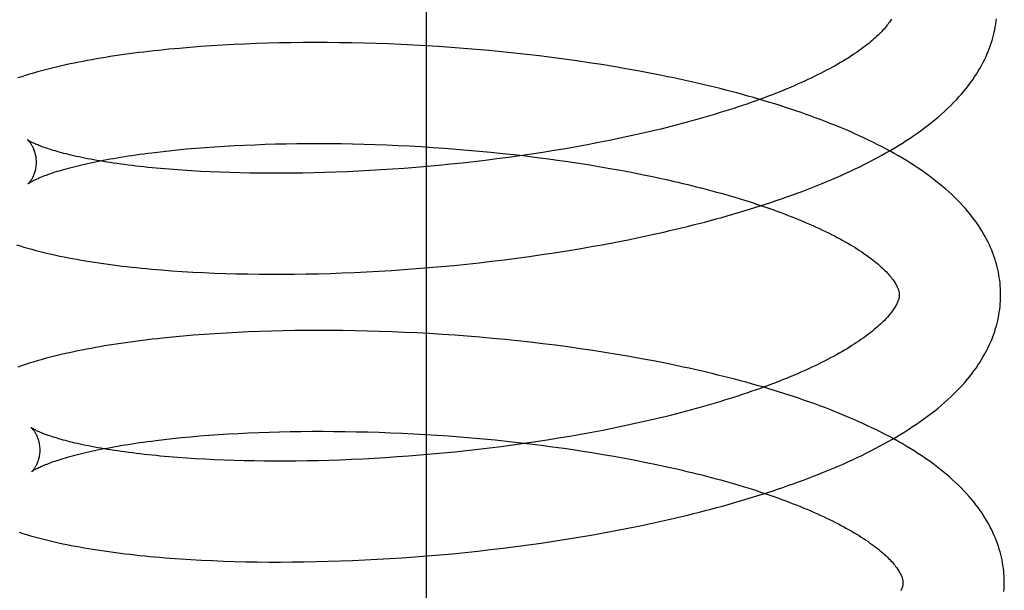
# Model space of a CAD drawing. Header units: inches. Extents: x 0 to 215, y 0 to 139.
# Tile 28 of 98: x 41.936 to 42.13, y 52.72 to 52.832. Entities that reach past the tile are written whole.
import ezdxf

# ---------------------------------------------------------------- set-up
doc = ezdxf.new("R2010")
doc.units = ezdxf.units.IN
doc.header["$LTSCALE"] = 11.804375
doc.header["$MEASUREMENT"] = 0
doc.linetypes.add('HIDDEN', pattern=[0.2, 0.1, -0.1])
doc.layers.add('DEFAULT_2', color=8, linetype='HIDDEN')

msp = doc.modelspace()

# ---------------------------------------------------------------- linework, layer by layer
at = {"layer": 'DEFAULT_2', "color": 8, "linetype": 'HIDDEN'}
for p, q in [((42.01583, 52.92334), (42.01583, 52.70334)), ((41.96509, 52.82634), (41.96307, 52.82613)), ((41.96714, 52.82653), (41.96509, 52.82634)), ((41.96923, 52.82671), (41.96714, 52.82653)), ((41.97134, 52.82687), (41.96923, 52.82671)), ((41.97349, 52.82702), (41.97134, 52.82687)), ((41.97566, 52.82715), (41.97349, 52.82702)), ((41.97786, 52.82727), (41.97566, 52.82715)), ((41.98008, 52.82737), (41.97786, 52.82727)), ((41.98233, 52.82746), (41.98008, 52.82737)), ((41.9846, 52.82753), (41.98233, 52.82746)), ((41.9869, 52.82759), (41.9846, 52.82753)), ((41.98922, 52.82763), (41.9869, 52.82759)), ((41.99156, 52.82766), (41.98922, 52.82763)), ((41.99392, 52.82767), (41.99156, 52.82766)), ((41.99629, 52.82766), (41.99392, 52.82767)), ((41.99869, 52.82764), (41.99629, 52.82766)), ((42.00109, 52.8276), (41.99869, 52.82764)), ((42.00352, 52.82755), (42.00109, 52.8276)), ((42.00595, 52.82747), (42.00352, 52.82755)), ((42.0084, 52.82739), (42.00595, 52.82747)), ((42.01086, 52.82728), (42.0084, 52.82739)), ((42.01332, 52.82716), (42.01086, 52.82728)), ((42.01579, 52.82703), (42.01332, 52.82716)), ((42.01827, 52.82687), (42.01579, 52.82703)), ((42.02076, 52.8267), (42.01827, 52.82687)), ((42.02324, 52.82651), (42.02076, 52.8267)), ((42.02573, 52.82631), (42.02324, 52.82651)), ((42.02822, 52.82609), (42.02573, 52.82631)), ((42.03071, 52.82585), (42.02822, 52.82609)), ((42.0332, 52.82559), (42.03071, 52.82585)), ((42.03568, 52.82532), (42.0332, 52.82559)), ((42.03816, 52.82503), (42.03568, 52.82532)), ((42.04063, 52.82472), (42.03816, 52.82503)), ((42.04309, 52.8244), (42.04063, 52.82472)), ((42.04555, 52.82405), (42.04309, 52.8244)), ((42.04799, 52.8237), (42.04555, 52.82405)), ((42.05042, 52.82332), (42.04799, 52.8237)), ((42.05284, 52.82292), (42.05042, 52.82332)), ((42.05525, 52.82251), (42.05284, 52.82292)), ((42.05764, 52.82208), (42.05525, 52.82251)), ((42.06001, 52.82164), (42.05764, 52.82208)), ((42.06241, 52.81067), (42.06038, 52.81018)), ((42.05202, 52.80835), (42.04987, 52.80792)), ((42.05415, 52.80879), (42.05202, 52.80835)), ((42.05625, 52.80924), (42.05415, 52.80879)), ((42.05833, 52.8097), (42.05625, 52.80924)), ((42.06038, 52.81018), (42.05833, 52.8097)), ((41.96336, 52.80613), (41.96505, 52.80632)), ((41.96505, 52.80632), (41.96679, 52.8065)), ((41.96679, 52.8065), (41.96856, 52.80667)), ((41.96856, 52.80667), (41.97038, 52.80682)), ((41.97038, 52.80682), (41.97223, 52.80697)), ((41.97223, 52.80697), (41.97412, 52.80711)), ((41.97412, 52.80711), (41.97604, 52.80723)), ((41.97604, 52.80723), (41.978, 52.80734)), ((41.978, 52.80734), (41.97999, 52.80744)), ((41.97999, 52.80744), (41.98201, 52.80752)), ((41.98201, 52.80752), (41.98405, 52.8076)), ((41.98405, 52.8076), (41.98613, 52.80766)), ((41.98613, 52.80766), (41.98823, 52.8077)), ((41.98823, 52.8077), (41.99035, 52.80773)), ((41.99035, 52.80773), (41.9925, 52.80775)), ((41.9925, 52.80775), (41.99467, 52.80776)), ((41.99467, 52.80776), (41.99686, 52.80775)), ((41.99686, 52.80775), (41.99906, 52.80772)), ((41.99906, 52.80772), (42.00128, 52.80768)), ((42.00128, 52.80768), (42.00352, 52.80763)), ((42.00352, 52.80763), (42.00577, 52.80756)), ((42.00577, 52.80756), (42.00803, 52.80748)), ((42.00803, 52.80748), (42.0103, 52.80738)), ((42.0103, 52.80738), (42.01258, 52.80727)), ((42.01258, 52.80727), (42.01487, 52.80714)), ((42.01487, 52.80714), (42.01716, 52.80699)), ((42.01716, 52.80699), (42.01945, 52.80683)), ((42.01945, 52.80683), (42.02174, 52.80666)), ((42.02174, 52.80666), (42.02404, 52.80647)), ((42.02404, 52.80647), (42.02633, 52.80627)), ((42.04108, 52.80635), (42.03885, 52.80599)), ((42.04331, 52.80672), (42.04108, 52.80635)), ((42.04551, 52.8071), (42.04331, 52.80672)), ((42.0477, 52.8075), (42.04551, 52.8071)), ((42.04987, 52.80792), (42.0477, 52.8075)), ((41.96171, 52.80593), (41.96336, 52.80613)), ((42.02751, 52.80441), (42.02523, 52.80414)), ((42.02633, 52.80627), (42.02862, 52.80605)), ((42.0298, 52.8047), (42.02751, 52.80441)), ((42.02862, 52.80605), (42.03091, 52.80581)), ((42.03207, 52.805), (42.0298, 52.8047)), ((42.03091, 52.80581), (42.03319, 52.80556)), ((42.03434, 52.80531), (42.03207, 52.805)), ((42.03319, 52.80556), (42.03546, 52.8053)), ((42.0366, 52.80564), (42.03434, 52.80531)), ((42.03546, 52.8053), (42.03772, 52.80502)), ((42.03885, 52.80599), (42.0366, 52.80564)), ((42.03772, 52.80502), (42.03997, 52.80473)), ((41.96596, 52.8026), (41.96424, 52.80274)), ((41.96772, 52.80247), (41.96596, 52.8026)), ((41.96952, 52.80235), (41.96772, 52.80247)), ((42.00697, 52.80253), (42.00472, 52.8024)), ((42.00923, 52.80268), (42.00697, 52.80253)), ((42.01151, 52.80284), (42.00923, 52.80268)), ((42.01378, 52.80302), (42.01151, 52.80284)), ((42.01607, 52.80322), (42.01378, 52.80302)), ((42.01836, 52.80342), (42.01607, 52.80322)), ((42.02065, 52.80365), (42.01836, 52.80342)), ((42.02294, 52.80389), (42.02065, 52.80365)), ((42.02523, 52.80414), (42.02294, 52.80389)), ((42.04332, 52.80426), (42.04554, 52.80393)), ((42.04554, 52.80393), (42.04774, 52.80358)), ((42.04774, 52.80358), (42.04992, 52.80322)), ((42.04992, 52.80322), (42.05208, 52.80285)), ((42.05208, 52.80285), (42.05422, 52.80247)), ((42.05422, 52.80247), (42.05633, 52.80207)), ((41.97136, 52.80225), (41.96952, 52.80235)), ((41.97323, 52.80216), (41.97136, 52.80225)), ((41.97514, 52.80207), (41.97323, 52.80216)), ((41.97709, 52.80201), (41.97514, 52.80207)), ((41.97906, 52.80195), (41.97709, 52.80201)), ((41.98107, 52.80191), (41.97906, 52.80195)), ((41.9831, 52.80188), (41.98107, 52.80191)), ((41.98517, 52.80187), (41.9831, 52.80188)), ((41.98726, 52.80187), (41.98517, 52.80187)), ((41.98937, 52.80189), (41.98726, 52.80187)), ((41.9915, 52.80191), (41.98937, 52.80189)), ((41.99366, 52.80196), (41.9915, 52.80191)), ((41.99584, 52.80202), (41.99366, 52.80196)), ((41.99804, 52.80209), (41.99584, 52.80202)), ((42.00025, 52.80218), (41.99804, 52.80209)), ((42.00248, 52.80228), (42.00025, 52.80218)), ((42.00472, 52.8024), (42.00248, 52.80228)), ((42.05633, 52.80207), (42.05842, 52.80165)), ((42.05842, 52.80165), (42.06048, 52.80123)), ((42.05568, 52.78877), (42.05806, 52.78926)), ((42.05806, 52.78926), (42.06042, 52.78977)), ((42.06042, 52.78977), (42.06277, 52.79029)), ((42.04358, 52.78658), (42.04602, 52.78698)), ((42.04602, 52.78698), (42.04846, 52.7874)), ((42.04846, 52.7874), (42.05088, 52.78784)), ((42.05088, 52.78784), (42.05329, 52.7883)), ((42.05329, 52.7883), (42.05568, 52.78877)), ((42.03124, 52.78481), (42.03371, 52.78513)), ((42.03371, 52.78513), (42.03619, 52.78547)), ((42.03619, 52.78547), (42.03866, 52.78582)), ((42.03866, 52.78582), (42.04112, 52.78619)), ((42.04112, 52.78619), (42.04358, 52.78658)), ((42.01142, 52.78287), (42.01389, 52.78306)), ((42.01389, 52.78306), (42.01635, 52.78326)), ((42.01635, 52.78326), (42.01883, 52.78347)), ((42.01883, 52.78347), (42.02131, 52.78371)), ((42.02131, 52.78371), (42.02379, 52.78396)), ((42.02379, 52.78396), (42.02627, 52.78423)), ((42.02627, 52.78423), (42.02875, 52.78451)), ((42.02875, 52.78451), (42.03124, 52.78481)), ((41.96565, 52.78266), (41.9677, 52.78252)), ((41.9677, 52.78252), (41.96979, 52.78239)), ((41.96979, 52.78239), (41.97191, 52.78229)), ((41.97191, 52.78229), (41.97406, 52.78219)), ((41.97406, 52.78219), (41.97623, 52.78211)), ((41.97623, 52.78211), (41.97843, 52.78205)), ((41.97843, 52.78205), (41.98066, 52.78201)), ((41.98066, 52.78201), (41.98291, 52.78198)), ((41.98291, 52.78198), (41.98518, 52.78196)), ((41.98518, 52.78196), (41.98748, 52.78196)), ((41.98748, 52.78196), (41.9898, 52.78198)), ((41.9898, 52.78198), (41.99214, 52.78201)), ((41.99214, 52.78201), (41.9945, 52.78206)), ((41.9945, 52.78206), (41.99687, 52.78213)), ((41.99687, 52.78213), (41.99927, 52.78221)), ((41.99927, 52.78221), (42.00167, 52.78231)), ((42.00167, 52.78231), (42.00409, 52.78243)), ((42.00409, 52.78243), (42.00653, 52.78256)), ((42.00653, 52.78256), (42.00897, 52.78271)), ((42.00897, 52.78271), (42.01142, 52.78287)), ((41.96581, 52.76955), (41.96379, 52.76934)), ((41.96786, 52.76974), (41.96581, 52.76955)), ((41.96994, 52.76992), (41.96786, 52.76974)), ((41.97206, 52.77008), (41.96994, 52.76992)), ((41.9742, 52.77023), (41.97206, 52.77008)), ((41.97637, 52.77036), (41.9742, 52.77023)), ((41.97857, 52.77048), (41.97637, 52.77036)), ((41.98079, 52.77058), (41.97857, 52.77048)), ((41.98304, 52.77067), (41.98079, 52.77058)), ((41.98532, 52.77074), (41.98304, 52.77067)), ((41.98761, 52.7708), (41.98532, 52.77074)), ((41.98993, 52.77084), (41.98761, 52.7708)), ((41.99227, 52.77086), (41.98993, 52.77084)), ((41.99463, 52.77087), (41.99227, 52.77086)), ((41.997, 52.77087), (41.99463, 52.77087)), ((41.9994, 52.77085), (41.997, 52.77087)), ((42.00181, 52.77081), (41.9994, 52.77085)), ((42.00423, 52.77075), (42.00181, 52.77081)), ((42.00666, 52.77068), (42.00423, 52.77075)), ((42.00911, 52.7706), (42.00666, 52.77068)), ((42.01157, 52.77049), (42.00911, 52.7706)), ((42.01403, 52.77037), (42.01157, 52.77049)), ((42.0165, 52.77024), (42.01403, 52.77037)), ((42.01898, 52.77008), (42.0165, 52.77024)), ((42.02147, 52.76991), (42.01898, 52.77008)), ((42.02395, 52.76972), (42.02147, 52.76991)), ((42.02644, 52.76952), (42.02395, 52.76972)), ((42.02893, 52.7693), (42.02644, 52.76952)), ((42.03142, 52.76906), (42.02893, 52.7693)), ((42.0339, 52.7688), (42.03142, 52.76906)), ((42.03639, 52.76853), (42.0339, 52.7688)), ((42.03886, 52.76824), (42.03639, 52.76853)), ((42.04134, 52.76793), (42.03886, 52.76824)), ((42.0438, 52.76761), (42.04134, 52.76793)), ((42.04625, 52.76727), (42.0438, 52.76761)), ((42.0487, 52.76691), (42.04625, 52.76727)), ((42.05113, 52.76653), (42.0487, 52.76691)), ((42.05355, 52.76613), (42.05113, 52.76653)), ((42.05595, 52.76572), (42.05355, 52.76613)), ((42.05834, 52.76529), (42.05595, 52.76572)), ((42.06072, 52.76485), (42.05834, 52.76529)), ((42.06325, 52.75391), (42.06123, 52.75342)), ((42.055, 52.75202), (42.05287, 52.75158)), ((42.0571, 52.75248), (42.055, 52.75202)), ((42.05918, 52.75294), (42.0571, 52.75248)), ((42.06123, 52.75342), (42.05918, 52.75294)), ((41.96933, 52.74988), (41.97114, 52.75004)), ((41.97114, 52.75004), (41.973, 52.75018)), ((41.973, 52.75018), (41.97489, 52.75032)), ((41.97489, 52.75032), (41.97682, 52.75044)), ((41.97682, 52.75044), (41.97877, 52.75055)), ((41.97877, 52.75055), (41.98076, 52.75065)), ((41.98076, 52.75065), (41.98279, 52.75073)), ((41.98279, 52.75073), (41.98484, 52.75081)), ((41.98484, 52.75081), (41.98691, 52.75087)), ((41.98691, 52.75087), (41.98901, 52.75091)), ((41.98901, 52.75091), (41.99114, 52.75094)), ((41.99114, 52.75094), (41.99329, 52.75096)), ((41.99329, 52.75096), (41.99546, 52.75096)), ((41.99546, 52.75096), (41.99765, 52.75095)), ((41.99765, 52.75095), (41.99986, 52.75093)), ((41.99986, 52.75093), (42.00208, 52.75089)), ((42.00208, 52.75089), (42.00432, 52.75084)), ((42.00432, 52.75084), (42.00657, 52.75077)), ((42.00657, 52.75077), (42.00883, 52.75068)), ((42.00883, 52.75068), (42.0111, 52.75058)), ((42.0111, 52.75058), (42.01338, 52.75047)), ((42.01338, 52.75047), (42.01567, 52.75034)), ((42.01567, 52.75034), (42.01796, 52.7502)), ((42.01796, 52.7502), (42.02026, 52.75004)), ((42.02026, 52.75004), (42.02255, 52.74986)), ((42.04637, 52.75034), (42.04416, 52.74995)), ((42.04855, 52.75074), (42.04637, 52.75034)), ((42.05072, 52.75115), (42.04855, 52.75074)), ((42.05287, 52.75158), (42.05072, 52.75115)), ((41.96247, 52.74915), (41.96412, 52.74935)), ((41.96412, 52.74935), (41.96581, 52.74953)), ((41.96581, 52.74953), (41.96755, 52.74971)), ((41.96755, 52.74971), (41.96933, 52.74988)), ((42.02255, 52.74986), (42.02485, 52.74967)), ((42.02485, 52.74967), (42.02714, 52.74947)), ((42.02714, 52.74947), (42.02944, 52.74925)), ((42.02944, 52.74925), (42.03172, 52.74901)), ((42.03293, 52.74823), (42.03065, 52.74793)), ((42.03172, 52.74901), (42.034, 52.74876)), ((42.0352, 52.74854), (42.03293, 52.74823)), ((42.034, 52.74876), (42.03628, 52.7485)), ((42.03746, 52.74887), (42.0352, 52.74854)), ((42.03628, 52.7485), (42.03854, 52.74822)), ((42.0397, 52.74922), (42.03746, 52.74887)), ((42.03854, 52.74822), (42.04079, 52.74792)), ((42.04194, 52.74958), (42.0397, 52.74922)), ((42.04416, 52.74995), (42.04194, 52.74958)), ((42.01464, 52.74624), (42.01236, 52.74606)), ((42.01692, 52.74644), (42.01464, 52.74624)), ((42.01921, 52.74665), (42.01692, 52.74644)), ((42.0215, 52.74687), (42.01921, 52.74665)), ((42.02379, 52.74711), (42.0215, 52.74687)), ((42.02608, 52.74737), (42.02379, 52.74711)), ((42.02837, 52.74764), (42.02608, 52.74737)), ((42.03065, 52.74793), (42.02837, 52.74764)), ((42.04079, 52.74792), (42.04303, 52.74761)), ((42.04636, 52.74712), (42.04856, 52.74678)), ((42.04856, 52.74678), (42.05074, 52.74642)), ((42.05074, 52.74642), (42.05289, 52.74604)), ((41.96679, 52.7458), (41.96506, 52.74594)), ((41.96855, 52.74567), (41.96679, 52.7458)), ((41.97035, 52.74556), (41.96855, 52.74567)), ((41.97219, 52.74545), (41.97035, 52.74556)), ((41.97407, 52.74536), (41.97219, 52.74545)), ((41.97598, 52.74528), (41.97407, 52.74536)), ((41.97792, 52.74521), (41.97598, 52.74528)), ((41.9799, 52.74516), (41.97792, 52.74521)), ((41.98191, 52.74512), (41.9799, 52.74516)), ((41.98394, 52.74509), (41.98191, 52.74512)), ((41.98601, 52.74508), (41.98394, 52.74509)), ((41.9881, 52.74508), (41.98601, 52.74508)), ((41.99021, 52.7451), (41.9881, 52.74508)), ((41.99235, 52.74513), (41.99021, 52.7451)), ((41.99451, 52.74517), (41.99235, 52.74513)), ((41.99669, 52.74523), (41.99451, 52.74517)), ((41.99889, 52.7453), (41.99669, 52.74523)), ((42.0011, 52.74539), (41.99889, 52.7453)), ((42.00333, 52.74549), (42.0011, 52.74539)), ((42.00557, 52.74561), (42.00333, 52.74549)), ((42.00782, 52.74575), (42.00557, 52.74561)), ((42.01009, 52.7459), (42.00782, 52.74575)), ((42.01236, 52.74606), (42.01009, 52.7459)), ((42.05289, 52.74604), (42.05503, 52.74566)), ((42.05503, 52.74566), (42.05715, 52.74526)), ((42.05715, 52.74526), (42.05924, 52.74484)), ((42.05924, 52.74484), (42.0613, 52.74442)), ((42.05805, 52.73232), (42.06043, 52.73282)), ((42.06043, 52.73282), (42.0628, 52.73334)), ((42.04837, 52.73047), (42.05081, 52.73091)), ((42.05081, 52.73091), (42.05324, 52.73136)), ((42.05324, 52.73136), (42.05566, 52.73183)), ((42.05566, 52.73183), (42.05805, 52.73232)), ((42.03602, 52.72855), (42.03851, 52.7289)), ((42.03851, 52.7289), (42.04099, 52.72927)), ((42.04099, 52.72927), (42.04346, 52.72965)), ((42.04346, 52.72965), (42.04592, 52.73005)), ((42.04592, 52.73005), (42.04837, 52.73047)), ((42.01855, 52.72659), (42.02105, 52.72682)), ((42.02105, 52.72682), (42.02354, 52.72707)), ((42.02354, 52.72707), (42.02604, 52.72733)), ((42.02604, 52.72733), (42.02854, 52.72761)), ((42.02854, 52.72761), (42.03103, 52.72791)), ((42.03103, 52.72791), (42.03353, 52.72822)), ((42.03353, 52.72822), (42.03602, 52.72855)), ((41.96733, 52.7258), (41.96941, 52.72567)), ((41.96941, 52.72567), (41.97153, 52.72555)), ((41.97153, 52.72555), (41.97367, 52.72545)), ((41.97367, 52.72545), (41.97584, 52.72536)), ((41.97584, 52.72536), (41.97804, 52.72529)), ((41.97804, 52.72529), (41.98027, 52.72524)), ((41.98027, 52.72524), (41.98252, 52.7252)), ((41.98252, 52.7252), (41.9848, 52.72517)), ((41.9848, 52.72517), (41.9871, 52.72517)), ((41.9871, 52.72517), (41.98942, 52.72518)), ((41.98942, 52.72518), (41.99177, 52.7252)), ((41.99177, 52.7252), (41.99413, 52.72525)), ((41.99413, 52.72525), (41.99651, 52.72531)), ((41.99651, 52.72531), (41.99891, 52.72538)), ((41.99891, 52.72538), (42.00133, 52.72547)), ((42.00133, 52.72547), (42.00375, 52.72558)), ((42.00375, 52.72558), (42.0062, 52.72571)), ((42.0062, 52.72571), (42.00865, 52.72585)), ((42.00865, 52.72585), (42.01111, 52.72601)), ((42.01111, 52.72601), (42.01359, 52.72619)), ((42.01359, 52.72619), (42.01607, 52.72638)), ((42.01607, 52.72638), (42.01855, 52.72659))]:
    msp.add_line(p, q, dxfattribs=at)
for points in [[(42.10766, 52.83228), (42.10754, 52.83209), (42.10741, 52.83188), (42.10727, 52.83168), (42.10711, 52.83147), (42.10695, 52.83125), (42.10678, 52.83103), (42.1066, 52.83081), (42.10641, 52.83058), (42.1062, 52.83034), (42.10599, 52.83011), (42.10576, 52.82986), (42.10552, 52.82962), (42.10527, 52.82937), (42.10501, 52.82911), (42.10473, 52.82885), (42.10444, 52.82859), (42.10415, 52.82832), (42.10383, 52.82806), (42.10351, 52.82779), (42.10318, 52.82751), (42.10283, 52.82723), (42.10246, 52.82695), (42.10209, 52.82667), (42.1017, 52.82638), (42.10129, 52.82609), (42.10088, 52.8258), (42.10045, 52.82551), (42.10001, 52.82522), (42.09955, 52.82492), (42.09909, 52.82462), (42.09861, 52.82432), (42.09811, 52.82402), (42.0976, 52.82372), (42.09708, 52.82342), (42.09655, 52.82311), (42.096, 52.82281), (42.09544, 52.8225), (42.09487, 52.8222), (42.09428, 52.82189), (42.09368, 52.82158), (42.09307, 52.82127), (42.09244, 52.82097), (42.0918, 52.82066), (42.09115, 52.82035), (42.09049, 52.82005), (42.08981, 52.81974), (42.08913, 52.81943), (42.08843, 52.81913), (42.08771, 52.81882), (42.08699, 52.81852), (42.08626, 52.81822), (42.08551, 52.81791), (42.08475, 52.81761), (42.08398, 52.81731), (42.08319, 52.81701), (42.0824, 52.81672), (42.08159, 52.81642), (42.08078, 52.81613), (42.07995, 52.81583), (42.07911, 52.81554), (42.07827, 52.81525), (42.07741, 52.81497), (42.07654, 52.81468), (42.07566, 52.8144), (42.07477, 52.81411), (42.07387, 52.81384), (42.07297, 52.81356), (42.07205, 52.81328), (42.07112, 52.81301), (42.07019, 52.81274), (42.06924, 52.81247), (42.06829, 52.81221), (42.06733, 52.81194), (42.06636, 52.81168), (42.06538, 52.81143), (42.0644, 52.81117), (42.06341, 52.81092), (42.06241, 52.81067)], [(42.06277, 52.79029), (42.06393, 52.79056), (42.06509, 52.79083), (42.06624, 52.79111), (42.06739, 52.79139), (42.06854, 52.79168), (42.06967, 52.79197), (42.07081, 52.79226), (42.07193, 52.79256), (42.07305, 52.79286), (42.07416, 52.79317), (42.07527, 52.79348), (42.07637, 52.7938), (42.07747, 52.79412), (42.07855, 52.79444), (42.07963, 52.79477), (42.08071, 52.7951), (42.08177, 52.79544), (42.08283, 52.79578), (42.08388, 52.79613), (42.08493, 52.79648), (42.08596, 52.79684), (42.08699, 52.7972), (42.08801, 52.79756), (42.08903, 52.79793), (42.09003, 52.7983), (42.09103, 52.79868), (42.09201, 52.79907), (42.09299, 52.79945), (42.09397, 52.79985), (42.09493, 52.80025), (42.09588, 52.80065), (42.09683, 52.80106), (42.09776, 52.80147), (42.09869, 52.80189), (42.09961, 52.80231), (42.10051, 52.80274), (42.10141, 52.80317), (42.1023, 52.80361), (42.10317, 52.80406), (42.10404, 52.80451), (42.1049, 52.80496), (42.10574, 52.80542), (42.10658, 52.80589), (42.1074, 52.80636), (42.10822, 52.80684), (42.10902, 52.80733), (42.10981, 52.80782), (42.11059, 52.80832), (42.11136, 52.80882), (42.11211, 52.80933), (42.11285, 52.80985), (42.11357, 52.81037), (42.11428, 52.81089), (42.11498, 52.81142), (42.11566, 52.81196), (42.11632, 52.8125), (42.11696, 52.81304), (42.11759, 52.81359), (42.11821, 52.81414), (42.1188, 52.8147), (42.11938, 52.81525), (42.11993, 52.81581), (42.12047, 52.81638), (42.12099, 52.81694), (42.12149, 52.8175), (42.12197, 52.81807), (42.12243, 52.81863), (42.12287, 52.8192), (42.12329, 52.81976), (42.12369, 52.82033), (42.12408, 52.82089), (42.12444, 52.82145), (42.12479, 52.82201), (42.12512, 52.82257), (42.12543, 52.82312), (42.12572, 52.82368), (42.126, 52.82423), (42.12626, 52.82478), (42.12651, 52.82533), (42.12674, 52.82588), (42.12695, 52.82643), (42.12715, 52.82697), (42.12734, 52.82752), (42.12751, 52.82806), (42.12766, 52.8286), (42.12781, 52.82914), (42.12793, 52.82968), (42.12805, 52.83022), (42.12815, 52.83076), (42.12824, 52.8313), (42.12831, 52.83184), (42.12837, 52.83238)], [(41.96307, 52.82613), (41.96207, 52.82602), (41.96108, 52.82591), (41.9601, 52.8258), (41.95913, 52.82568), (41.95817, 52.82555), (41.95721, 52.82543), (41.95626, 52.8253), (41.95532, 52.82516), (41.95439, 52.82503), (41.95347, 52.82489), (41.95256, 52.82474), (41.95166, 52.82459), (41.95076, 52.82444), (41.94988, 52.82429), (41.949, 52.82413), (41.94813, 52.82396), (41.94727, 52.82379), (41.94642, 52.82362), (41.94557, 52.82345), (41.94474, 52.82327), (41.94392, 52.82308), (41.9431, 52.82289), (41.9423, 52.8227), (41.9415, 52.8225), (41.9407, 52.8223), (41.93991, 52.82209), (41.93912, 52.82187), (41.93834, 52.82164), (41.93756, 52.82141), (41.93679, 52.82117), (41.93603, 52.82093), (41.93529, 52.82068)], [(42.12921, 52.77818), (42.1292, 52.77863), (42.12918, 52.77916), (42.12914, 52.7797), (42.12909, 52.78023), (42.12903, 52.78077), (42.12895, 52.7813), (42.12886, 52.78184), (42.12876, 52.78238), (42.12865, 52.78291), (42.12852, 52.78345), (42.12838, 52.78399), (42.12822, 52.78452), (42.12805, 52.78506), (42.12787, 52.7856), (42.12767, 52.78614), (42.12745, 52.78668), (42.12723, 52.78722), (42.12698, 52.78776), (42.12672, 52.78831), (42.12645, 52.78885), (42.12616, 52.7894), (42.12585, 52.78995), (42.12552, 52.79049), (42.12518, 52.79104), (42.12482, 52.7916), (42.12443, 52.79215), (42.12404, 52.7927), (42.12362, 52.79325), (42.12318, 52.79381), (42.12273, 52.79436), (42.12225, 52.79492), (42.12176, 52.79547), (42.12124, 52.79602), (42.12071, 52.79657), (42.12016, 52.79712), (42.11959, 52.79767), (42.11899, 52.79821), (42.11839, 52.79875), (42.11776, 52.79929), (42.11711, 52.79982), (42.11645, 52.80035), (42.11578, 52.80087), (42.11508, 52.80139), (42.11438, 52.8019), (42.11365, 52.80241), (42.11292, 52.80291), (42.11217, 52.8034), (42.1114, 52.80389), (42.11063, 52.80437), (42.10984, 52.80485), (42.10904, 52.80532), (42.10822, 52.80578), (42.1074, 52.80624), (42.10656, 52.80669), (42.10572, 52.80714), (42.10486, 52.80758), (42.10399, 52.80801), (42.10311, 52.80844), (42.10222, 52.80886), (42.10132, 52.80928), (42.10042, 52.80969), (42.0995, 52.81009), (42.09857, 52.81049), (42.09763, 52.81089), (42.09669, 52.81128), (42.09573, 52.81166), (42.09477, 52.81204), (42.0938, 52.81241), (42.09282, 52.81278), (42.09183, 52.81314), (42.09083, 52.8135), (42.08983, 52.81385), (42.08881, 52.8142), (42.08779, 52.81455), (42.08676, 52.81488), (42.08572, 52.81522), (42.08468, 52.81555), (42.08363, 52.81587), (42.08257, 52.81619), (42.0815, 52.81651), (42.08042, 52.81682), (42.07934, 52.81712), (42.07826, 52.81742), (42.07716, 52.81772), (42.07606, 52.81801), (42.07495, 52.8183), (42.07383, 52.81858), (42.07271, 52.81886), (42.07159, 52.81914), (42.07045, 52.81941), (42.06931, 52.81967), (42.06817, 52.81993), (42.06702, 52.82019), (42.06586, 52.82044), (42.0647, 52.82069), (42.06354, 52.82093), (42.06237, 52.82117), (42.06001, 52.82164)], [(41.93719, 52.80847), (41.93717, 52.80848), (41.93716, 52.80849), (41.93717, 52.80849), (41.93718, 52.80847), (41.9372, 52.80846), (41.93723, 52.80843), (41.93726, 52.8084), (41.9373, 52.80836), (41.93734, 52.80832), (41.93739, 52.80827), (41.93745, 52.80821), (41.9375, 52.80814), (41.93756, 52.80806), (41.93763, 52.80798), (41.93769, 52.80789), (41.93776, 52.80779), (41.93784, 52.80769), (41.93791, 52.80757), (41.93798, 52.80745), (41.93806, 52.80731), (41.93814, 52.80717), (41.93821, 52.80701), (41.93829, 52.80685), (41.93836, 52.80667), (41.93844, 52.80649), (41.93851, 52.80629), (41.93857, 52.80608), (41.93863, 52.80587), (41.93869, 52.80564), (41.93874, 52.80541), (41.93878, 52.80517), (41.93882, 52.80492), (41.93884, 52.80466), (41.93886, 52.8044), (41.93887, 52.80416)], [(41.96424, 52.80274), (41.96257, 52.80289), (41.96175, 52.80297), (41.96094, 52.80305), (41.96014, 52.80314), (41.95935, 52.80322), (41.95857, 52.80331), (41.95781, 52.8034), (41.95706, 52.8035), (41.95631, 52.80359), (41.95559, 52.80369), (41.95487, 52.80379), (41.95417, 52.80389), (41.95348, 52.80399), (41.9528, 52.8041), (41.95214, 52.80421), (41.95149, 52.80431), (41.95085, 52.80442), (41.95023, 52.80453), (41.94962, 52.80465), (41.94902, 52.80476), (41.94844, 52.80488), (41.94788, 52.80499), (41.94732, 52.80511), (41.94678, 52.80522), (41.94626, 52.80534), (41.94575, 52.80546), (41.94526, 52.80558), (41.94478, 52.80569), (41.94431, 52.80581), (41.94387, 52.80593), (41.94343, 52.80605), (41.94301, 52.80616), (41.94261, 52.80628), (41.94222, 52.8064), (41.94185, 52.80651), (41.94149, 52.80662), (41.94115, 52.80674), (41.94082, 52.80685), (41.94051, 52.80695), (41.94021, 52.80706), (41.93993, 52.80716), (41.93967, 52.80727), (41.93942, 52.80736), (41.93918, 52.80746), (41.93896, 52.80755), (41.93875, 52.80764), (41.93856, 52.80773), (41.93838, 52.80781), (41.93822, 52.80789), (41.93807, 52.80797), (41.93793, 52.80804), (41.9378, 52.8081), (41.93769, 52.80816), (41.93759, 52.80822), (41.9375, 52.80827), (41.93742, 52.80832), (41.93736, 52.80836), (41.9373, 52.8084), (41.93725, 52.80843), (41.93722, 52.80845), (41.93719, 52.80847), (41.93719, 52.80847)], [(41.93727, 52.79979), (41.93728, 52.7998), (41.9373, 52.79981), (41.93733, 52.79983), (41.93736, 52.79986), (41.93741, 52.79989), (41.93746, 52.79993), (41.93753, 52.79997), (41.9376, 52.80002), (41.93769, 52.80007), (41.93779, 52.80013), (41.9379, 52.8002), (41.93803, 52.80027), (41.93816, 52.80034), (41.93831, 52.80042), (41.93848, 52.8005), (41.93865, 52.80059), (41.93884, 52.80068), (41.93905, 52.80077), (41.93927, 52.80087), (41.9395, 52.80097), (41.93975, 52.80108), (41.94001, 52.80119), (41.94029, 52.8013), (41.94058, 52.80141), (41.94089, 52.80153), (41.94121, 52.80165), (41.94155, 52.80177), (41.94191, 52.80189), (41.94228, 52.80201), (41.94266, 52.80214), (41.94306, 52.80227), (41.94348, 52.80239), (41.94391, 52.80252), (41.94435, 52.80265), (41.94482, 52.80278), (41.94529, 52.80291), (41.94578, 52.80304), (41.94629, 52.80317), (41.94681, 52.8033), (41.94734, 52.80343), (41.94789, 52.80356), (41.94846, 52.80369), (41.94903, 52.80382), (41.94963, 52.80395), (41.95023, 52.80408), (41.95085, 52.8042), (41.95149, 52.80433), (41.95213, 52.80445), (41.9528, 52.80458), (41.95347, 52.8047), (41.95416, 52.80482), (41.95486, 52.80494), (41.95557, 52.80506), (41.95629, 52.80517), (41.95703, 52.80529), (41.95778, 52.8054), (41.95854, 52.80551), (41.95932, 52.80562), (41.9601, 52.80573), (41.9609, 52.80583), (41.96171, 52.80593)], [(42.03997, 52.80473), (42.04221, 52.80442), (42.04332, 52.80426)], [(41.93887, 52.80416), (41.93886, 52.80392), (41.93885, 52.80366), (41.93883, 52.8034), (41.93881, 52.80315), (41.93877, 52.80291), (41.93873, 52.80267), (41.93868, 52.80245), (41.93862, 52.80223), (41.93856, 52.80202), (41.9385, 52.80183), (41.93843, 52.80164), (41.93836, 52.80146), (41.93829, 52.80129), (41.93821, 52.80114), (41.93814, 52.80099), (41.93807, 52.80086), (41.938, 52.80073), (41.93792, 52.80061), (41.93786, 52.8005), (41.93779, 52.8004), (41.93772, 52.80031), (41.93766, 52.80023), (41.9376, 52.80015), (41.93755, 52.80008), (41.9375, 52.80002), (41.93745, 52.79997), (41.93741, 52.79992), (41.93737, 52.79988), (41.93734, 52.79985), (41.93731, 52.79983), (41.93729, 52.79981), (41.93728, 52.7998), (41.93727, 52.79979)], [(42.06048, 52.80123), (42.06252, 52.80079), (42.06352, 52.80057), (42.06452, 52.80034), (42.06551, 52.80011), (42.0665, 52.79988), (42.06747, 52.79964), (42.06844, 52.7994), (42.0694, 52.79916), (42.07035, 52.79892), (42.07129, 52.79867), (42.07222, 52.79842), (42.07315, 52.79817), (42.07406, 52.79792), (42.07497, 52.79766), (42.07586, 52.7974), (42.07675, 52.79714), (42.07762, 52.79688), (42.07849, 52.79661), (42.07934, 52.79635), (42.08019, 52.79608), (42.08102, 52.7958), (42.08185, 52.79553), (42.08266, 52.79526), (42.08346, 52.79498), (42.08425, 52.7947), (42.08503, 52.79442), (42.0858, 52.79414), (42.08655, 52.79385), (42.0873, 52.79357), (42.08803, 52.79328), (42.08875, 52.793), (42.08945, 52.79271), (42.09015, 52.79242), (42.09083, 52.79213), (42.0915, 52.79184), (42.09216, 52.79155), (42.09281, 52.79126), (42.09344, 52.79097), (42.09406, 52.79068), (42.09467, 52.79039), (42.09526, 52.7901), (42.09584, 52.7898), (42.09641, 52.78951), (42.09697, 52.78922), (42.09751, 52.78893), (42.09804, 52.78864), (42.09856, 52.78835), (42.09906, 52.78806), (42.09955, 52.78778), (42.10002, 52.78749), (42.10048, 52.78721), (42.10093, 52.78692), (42.10137, 52.78664), (42.10179, 52.78636), (42.1022, 52.78608), (42.1026, 52.78581), (42.10298, 52.78553), (42.10335, 52.78526), (42.10371, 52.78499), (42.10405, 52.78473), (42.10438, 52.78446), (42.1047, 52.7842), (42.10501, 52.78394), (42.1053, 52.78369), (42.10558, 52.78344), (42.10585, 52.78319), (42.10611, 52.78295), (42.10635, 52.78271), (42.10659, 52.78247), (42.10681, 52.78224), (42.10702, 52.78201), (42.10722, 52.78178), (42.10741, 52.78156), (42.10758, 52.78135), (42.10775, 52.78113), (42.10791, 52.78093), (42.10805, 52.78072), (42.10819, 52.78053), (42.10832, 52.78033), (42.10844, 52.78014), (42.10854, 52.77996), (42.10864, 52.77978), (42.10874, 52.7796), (42.10882, 52.77943), (42.10889, 52.77926), (42.10896, 52.7791), (42.10901, 52.77895), (42.10906, 52.7788), (42.1091, 52.77866), (42.10914, 52.77853), (42.10916, 52.7784), (42.10918, 52.77827), (42.1092, 52.77815), (42.10921, 52.77803), (42.10921, 52.77792)], [(41.93499, 52.78779), (41.93572, 52.78756), (41.93646, 52.78733), (41.93723, 52.7871), (41.938, 52.78689), (41.93879, 52.78667), (41.93958, 52.78647), (41.94037, 52.78627), (41.94117, 52.78608), (41.94197, 52.78589), (41.94277, 52.78572), (41.94358, 52.78554), (41.9444, 52.78538), (41.94523, 52.78521), (41.94606, 52.78505), (41.94691, 52.7849), (41.94776, 52.78475), (41.94862, 52.7846), (41.9495, 52.78446), (41.95038, 52.78432), (41.95127, 52.78419), (41.95217, 52.78406), (41.95308, 52.78394), (41.95399, 52.78381), (41.95492, 52.7837), (41.95585, 52.78358), (41.95679, 52.78347), (41.95774, 52.78337), (41.9587, 52.78327), (41.95967, 52.78317), (41.96064, 52.78307), (41.96163, 52.78298), (41.96262, 52.7829), (41.96362, 52.78281), (41.96565, 52.78266)], [(42.0628, 52.73334), (42.06397, 52.73361), (42.06514, 52.73388), (42.0663, 52.73416), (42.06746, 52.73444), (42.06862, 52.73473), (42.06976, 52.73501), (42.07091, 52.73531), (42.07204, 52.73561), (42.07317, 52.73591), (42.07429, 52.73621), (42.07541, 52.73653), (42.07652, 52.73684), (42.07763, 52.73716), (42.07872, 52.73749), (42.07981, 52.73781), (42.0809, 52.73815), (42.08197, 52.73848), (42.08304, 52.73883), (42.0841, 52.73917), (42.08516, 52.73952), (42.0862, 52.73988), (42.08724, 52.74024), (42.08827, 52.7406), (42.08929, 52.74097), (42.09031, 52.74135), (42.09131, 52.74173), (42.09231, 52.74211), (42.0933, 52.7425), (42.09428, 52.74289), (42.09525, 52.74329), (42.09622, 52.74369), (42.09717, 52.7441), (42.09811, 52.74451), (42.09905, 52.74493), (42.09998, 52.74536), (42.10089, 52.74579), (42.1018, 52.74622), (42.10269, 52.74666), (42.10358, 52.7471), (42.10446, 52.74756), (42.10532, 52.74801), (42.10618, 52.74847), (42.10702, 52.74894), (42.10785, 52.74942), (42.10868, 52.7499), (42.10949, 52.75038), (42.11028, 52.75087), (42.11107, 52.75137), (42.11184, 52.75188), (42.11261, 52.75239), (42.11335, 52.7529), (42.11408, 52.75342), (42.1148, 52.75395), (42.11551, 52.75448), (42.11619, 52.75502), (42.11686, 52.75556), (42.11752, 52.75611), (42.11816, 52.75666), (42.11878, 52.75721), (42.11938, 52.75777), (42.11996, 52.75833), (42.12053, 52.7589), (42.12108, 52.75946), (42.1216, 52.76003), (42.12211, 52.7606), (42.1226, 52.76117), (42.12306, 52.76174), (42.12351, 52.76231), (42.12394, 52.76287), (42.12435, 52.76344), (42.12474, 52.76401), (42.12511, 52.76457), (42.12546, 52.76514), (42.12579, 52.7657), (42.12611, 52.76626), (42.12641, 52.76682), (42.12669, 52.76737), (42.12696, 52.76793), (42.1272, 52.76848), (42.12744, 52.76903), (42.12765, 52.76958), (42.12786, 52.77013), (42.12804, 52.77068), (42.12821, 52.77123), (42.12837, 52.77177), (42.12852, 52.77232), (42.12865, 52.77286), (42.12876, 52.7734), (42.12887, 52.77395), (42.12895, 52.77449), (42.12903, 52.77503), (42.12909, 52.77557), (42.12914, 52.77611), (42.12918, 52.77665), (42.1292, 52.77719), (42.12921, 52.77773), (42.12921, 52.77818)], [(42.10921, 52.77792), (42.10921, 52.77782), (42.10921, 52.7777), (42.1092, 52.77759), (42.10918, 52.77746), (42.10916, 52.77734), (42.10913, 52.77721), (42.10909, 52.77707), (42.10905, 52.77692), (42.109, 52.77677), (42.10894, 52.77661), (42.10887, 52.77644), (42.1088, 52.77627), (42.10871, 52.77609), (42.10862, 52.77591), (42.10851, 52.77572), (42.1084, 52.77552), (42.10828, 52.77532), (42.10815, 52.77512), (42.10801, 52.77492), (42.10786, 52.77471), (42.1077, 52.77449), (42.10753, 52.77427), (42.10735, 52.77405), (42.10715, 52.77382), (42.10695, 52.77358), (42.10674, 52.77335), (42.10651, 52.7731), (42.10627, 52.77286), (42.10602, 52.77261), (42.10576, 52.77235), (42.10549, 52.77209), (42.1052, 52.77183), (42.10491, 52.77157), (42.1046, 52.7713), (42.10427, 52.77103), (42.10394, 52.77075), (42.10359, 52.77048), (42.10323, 52.7702), (42.10285, 52.76991), (42.10247, 52.76963), (42.10206, 52.76934), (42.10165, 52.76905), (42.10122, 52.76876), (42.10078, 52.76846), (42.10033, 52.76817), (42.09987, 52.76787), (42.09939, 52.76757), (42.09889, 52.76727), (42.09839, 52.76697), (42.09787, 52.76667), (42.09734, 52.76636), (42.09679, 52.76606), (42.09623, 52.76575), (42.09566, 52.76544), (42.09507, 52.76514), (42.09447, 52.76483), (42.09386, 52.76452), (42.09324, 52.76421), (42.0926, 52.76391), (42.09195, 52.7636), (42.09129, 52.76329), (42.09062, 52.76299), (42.08993, 52.76268), (42.08923, 52.76238), (42.08852, 52.76207), (42.0878, 52.76177), (42.08707, 52.76146), (42.08632, 52.76116), (42.08556, 52.76086), (42.08479, 52.76056), (42.08401, 52.76026), (42.08322, 52.75996), (42.08241, 52.75967), (42.0816, 52.75937), (42.08077, 52.75908), (42.07994, 52.75879), (42.07909, 52.7585), (42.07823, 52.75821), (42.07737, 52.75792), (42.07649, 52.75764), (42.0756, 52.75736), (42.0747, 52.75708), (42.0738, 52.7568), (42.07288, 52.75653), (42.07196, 52.75625), (42.07102, 52.75598), (42.07008, 52.75571), (42.06913, 52.75545), (42.06817, 52.75519), (42.0672, 52.75493), (42.06622, 52.75467), (42.06524, 52.75441), (42.06425, 52.75416), (42.06325, 52.75391)], [(41.96379, 52.76934), (41.96279, 52.76923), (41.9618, 52.76912), (41.96082, 52.769), (41.95984, 52.76889), (41.95888, 52.76876), (41.95793, 52.76864), (41.95698, 52.76851), (41.95604, 52.76837), (41.95511, 52.76824), (41.95419, 52.76809), (41.95328, 52.76795), (41.95237, 52.7678), (41.95147, 52.76765), (41.95059, 52.76749), (41.94971, 52.76733), (41.94884, 52.76717), (41.94798, 52.767), (41.94713, 52.76683), (41.94629, 52.76665), (41.94546, 52.76647), (41.94464, 52.76629), (41.94383, 52.7661), (41.94302, 52.76591), (41.94222, 52.76571), (41.94143, 52.76551), (41.94064, 52.7653), (41.93985, 52.76508), (41.93906, 52.76485), (41.93828, 52.76462), (41.93751, 52.76438), (41.93676, 52.76414), (41.93601, 52.76389), (41.93529, 52.76363)], [(42.12993, 52.72138), (42.12992, 52.72184), (42.1299, 52.72237), (42.12986, 52.72291), (42.12981, 52.72344), (42.12975, 52.72398), (42.12967, 52.72451), (42.12958, 52.72505), (42.12948, 52.72558), (42.12937, 52.72612), (42.12924, 52.72666), (42.1291, 52.72719), (42.12894, 52.72773), (42.12877, 52.72827), (42.12859, 52.72881), (42.12839, 52.72935), (42.12817, 52.72989), (42.12795, 52.73043), (42.1277, 52.73097), (42.12744, 52.73152), (42.12717, 52.73206), (42.12688, 52.73261), (42.12657, 52.73315), (42.12624, 52.7337), (42.1259, 52.73425), (42.12554, 52.7348), (42.12516, 52.73536), (42.12476, 52.73591), (42.12434, 52.73646), (42.1239, 52.73702), (42.12345, 52.73757), (42.12297, 52.73812), (42.12248, 52.73868), (42.12196, 52.73923), (42.12143, 52.73978), (42.12088, 52.74033), (42.1203, 52.74088), (42.11971, 52.74142), (42.1191, 52.74196), (42.11848, 52.7425), (42.11783, 52.74303), (42.11717, 52.74356), (42.11649, 52.74408), (42.1158, 52.7446), (42.11509, 52.74511), (42.11437, 52.74562), (42.11363, 52.74612), (42.11288, 52.74661), (42.11212, 52.7471), (42.11134, 52.74759), (42.11055, 52.74806), (42.10975, 52.74853), (42.10893, 52.749), (42.10811, 52.74945), (42.10727, 52.74991), (42.10642, 52.75035), (42.10557, 52.75079), (42.1047, 52.75123), (42.10382, 52.75165), (42.10293, 52.75207), (42.10203, 52.75249), (42.10112, 52.7529), (42.10021, 52.75331), (42.09928, 52.75371), (42.09834, 52.7541), (42.0974, 52.75449), (42.09644, 52.75487), (42.09548, 52.75525), (42.09451, 52.75563), (42.09353, 52.75599), (42.09254, 52.75636), (42.09154, 52.75671), (42.09053, 52.75707), (42.08952, 52.75742), (42.0885, 52.75776), (42.08747, 52.7581), (42.08643, 52.75843), (42.08539, 52.75876), (42.08433, 52.75908), (42.08327, 52.7594), (42.08221, 52.75972), (42.08113, 52.76003), (42.08005, 52.76034), (42.07896, 52.76064), (42.07787, 52.76093), (42.07677, 52.76123), (42.07566, 52.76151), (42.07454, 52.7618), (42.07342, 52.76207), (42.07229, 52.76235), (42.07116, 52.76262), (42.07002, 52.76288), (42.06888, 52.76314), (42.06773, 52.7634), (42.06657, 52.76365), (42.06541, 52.7639), (42.06425, 52.76414), (42.06307, 52.76438), (42.06072, 52.76485)], [(41.93791, 52.75168), (41.93789, 52.75169), (41.93788, 52.7517), (41.93788, 52.7517), (41.93789, 52.7517), (41.9379, 52.75168), (41.93792, 52.75167), (41.93795, 52.75164), (41.93798, 52.75161), (41.93802, 52.75158), (41.93806, 52.75153), (41.93811, 52.75148), (41.93816, 52.75142), (41.93822, 52.75135), (41.93828, 52.75128), (41.93834, 52.7512), (41.93841, 52.75111), (41.93848, 52.75101), (41.93855, 52.75091), (41.93862, 52.75079), (41.9387, 52.75067), (41.93877, 52.75054), (41.93885, 52.75039), (41.93892, 52.75024), (41.939, 52.75008), (41.93908, 52.7499), (41.93915, 52.74972), (41.93922, 52.74952), (41.93929, 52.74932), (41.93935, 52.7491), (41.93941, 52.74887), (41.93946, 52.74863), (41.9395, 52.74839), (41.93954, 52.74813), (41.93956, 52.74787), (41.93958, 52.74761), (41.93959, 52.74737)], [(41.96506, 52.74594), (41.96338, 52.74609), (41.96256, 52.74617), (41.96175, 52.74625), (41.96095, 52.74633), (41.96016, 52.74642), (41.95938, 52.74651), (41.95862, 52.7466), (41.95786, 52.74669), (41.95712, 52.74679), (41.95639, 52.74689), (41.95567, 52.74699), (41.95497, 52.74709), (41.95428, 52.74719), (41.9536, 52.7473), (41.95293, 52.7474), (41.95228, 52.74751), (41.95164, 52.74762), (41.95102, 52.74773), (41.95041, 52.74784), (41.94981, 52.74796), (41.94923, 52.74807), (41.94866, 52.74819), (41.94811, 52.7483), (41.94757, 52.74842), (41.94704, 52.74854), (41.94653, 52.74865), (41.94603, 52.74877), (41.94555, 52.74889), (41.94509, 52.74901), (41.94464, 52.74913), (41.9442, 52.74924), (41.94378, 52.74936), (41.94338, 52.74948), (41.94299, 52.74959), (41.94261, 52.74971), (41.94225, 52.74982), (41.94191, 52.74993), (41.94158, 52.75004), (41.94126, 52.75015), (41.94097, 52.75026), (41.94068, 52.75036), (41.94042, 52.75046), (41.94017, 52.75056), (41.93993, 52.75066), (41.93971, 52.75075), (41.9395, 52.75084), (41.9393, 52.75093), (41.93912, 52.75101), (41.93896, 52.75109), (41.9388, 52.75117), (41.93866, 52.75124), (41.93854, 52.7513), (41.93842, 52.75137), (41.93832, 52.75142), (41.93823, 52.75147), (41.93815, 52.75152), (41.93808, 52.75156), (41.93803, 52.7516), (41.93798, 52.75163), (41.93794, 52.75166), (41.93791, 52.75168), (41.93791, 52.75168)], [(41.93799, 52.743), (41.938, 52.74301), (41.93802, 52.74302), (41.93805, 52.74304), (41.93808, 52.74307), (41.93813, 52.7431), (41.93818, 52.74314), (41.93825, 52.74318), (41.93833, 52.74323), (41.93841, 52.74328), (41.93851, 52.74334), (41.93863, 52.74341), (41.93875, 52.74348), (41.93889, 52.74355), (41.93904, 52.74363), (41.9392, 52.74371), (41.93938, 52.7438), (41.93957, 52.74389), (41.93977, 52.74399), (41.93999, 52.74408), (41.94023, 52.74419), (41.94047, 52.74429), (41.94074, 52.7444), (41.94102, 52.74451), (41.94131, 52.74462), (41.94162, 52.74474), (41.94194, 52.74486), (41.94228, 52.74498), (41.94264, 52.7451), (41.94301, 52.74523), (41.9434, 52.74535), (41.9438, 52.74548), (41.94421, 52.74561), (41.94464, 52.74573), (41.94509, 52.74586), (41.94555, 52.74599), (41.94603, 52.74612), (41.94652, 52.74625), (41.94703, 52.74638), (41.94755, 52.74652), (41.94808, 52.74665), (41.94863, 52.74678), (41.9492, 52.74691), (41.94978, 52.74703), (41.95037, 52.74716), (41.95098, 52.74729), (41.9516, 52.74742), (41.95223, 52.74754), (41.95288, 52.74767), (41.95354, 52.74779), (41.95422, 52.74791), (41.95491, 52.74804), (41.95561, 52.74815), (41.95632, 52.74827), (41.95705, 52.74839), (41.95778, 52.7485), (41.95853, 52.74862), (41.9593, 52.74873), (41.96007, 52.74883), (41.96086, 52.74894), (41.96166, 52.74905), (41.96247, 52.74915)], [(41.93959, 52.74737), (41.93959, 52.74713), (41.93957, 52.74687), (41.93955, 52.74661), (41.93953, 52.74636), (41.93949, 52.74612), (41.93945, 52.74588), (41.9394, 52.74566), (41.93934, 52.74544), (41.93928, 52.74523), (41.93921, 52.74503), (41.93915, 52.74485), (41.93908, 52.74467), (41.93901, 52.7445), (41.93893, 52.74435), (41.93886, 52.7442), (41.93879, 52.74406), (41.93871, 52.74394), (41.93864, 52.74382), (41.93857, 52.74371), (41.93851, 52.74361), (41.93844, 52.74352), (41.93838, 52.74344), (41.93832, 52.74336), (41.93827, 52.74329), (41.93822, 52.74323), (41.93817, 52.74318), (41.93813, 52.74313), (41.93809, 52.74309), (41.93806, 52.74306), (41.93803, 52.74304), (41.93801, 52.74302), (41.938, 52.74301), (41.93799, 52.743)], [(42.04303, 52.74761), (42.04525, 52.74729), (42.04636, 52.74712)], [(42.0613, 52.74442), (42.06333, 52.74398), (42.06434, 52.74375), (42.06534, 52.74353), (42.06633, 52.7433), (42.06731, 52.74306), (42.06829, 52.74283), (42.06926, 52.74259), (42.07021, 52.74235), (42.07116, 52.7421), (42.07211, 52.74186), (42.07304, 52.74161), (42.07396, 52.74136), (42.07487, 52.7411), (42.07578, 52.74085), (42.07667, 52.74059), (42.07756, 52.74032), (42.07843, 52.74006), (42.0793, 52.73979), (42.08015, 52.73953), (42.081, 52.73926), (42.08183, 52.73898), (42.08265, 52.73871), (42.08346, 52.73843), (42.08427, 52.73816), (42.08506, 52.73788), (42.08583, 52.7376), (42.0866, 52.73732), (42.08735, 52.73703), (42.0881, 52.73675), (42.08883, 52.73646), (42.08955, 52.73618), (42.09025, 52.73589), (42.09095, 52.7356), (42.09163, 52.73531), (42.0923, 52.73502), (42.09295, 52.73473), (42.0936, 52.73444), (42.09423, 52.73415), (42.09485, 52.73385), (42.09546, 52.73356), (42.09605, 52.73327), (42.09663, 52.73298), (42.0972, 52.73269), (42.09775, 52.73239), (42.09829, 52.7321), (42.09882, 52.73181), (42.09933, 52.73153), (42.09983, 52.73124), (42.10032, 52.73095), (42.1008, 52.73067), (42.10126, 52.73038), (42.1017, 52.7301), (42.10214, 52.72982), (42.10256, 52.72954), (42.10297, 52.72926), (42.10336, 52.72898), (42.10375, 52.72871), (42.10412, 52.72844), (42.10447, 52.72817), (42.10481, 52.7279), (42.10514, 52.72764), (42.10546, 52.72738), (42.10577, 52.72712), (42.10606, 52.72687), (42.10634, 52.72662), (42.1066, 52.72637), (42.10686, 52.72612), (42.1071, 52.72588), (42.10734, 52.72565), (42.10756, 52.72541), (42.10777, 52.72518), (42.10797, 52.72496), (42.10815, 52.72474), (42.10833, 52.72453), (42.10849, 52.72431), (42.10865, 52.72411), (42.10879, 52.72391), (42.10893, 52.72371), (42.10906, 52.72351), (42.10917, 52.72332), (42.10928, 52.72313), (42.10938, 52.72295), (42.10947, 52.72277), (42.10956, 52.7226), (42.10963, 52.72244), (42.10969, 52.72228), (42.10975, 52.72213), (42.10979, 52.72198), (42.10983, 52.72185), (42.10986, 52.72171), (42.10989, 52.72159), (42.10991, 52.72147), (42.10992, 52.72135), (42.10993, 52.72124), (42.10993, 52.72113)], [(41.93551, 52.73107), (41.93624, 52.73083), (41.93698, 52.7306), (41.93775, 52.73037), (41.93852, 52.73015), (41.93931, 52.72993), (41.9401, 52.72973), (41.9409, 52.72953), (41.9417, 52.72933), (41.9425, 52.72915), (41.94331, 52.72896), (41.94412, 52.72879), (41.94495, 52.72862), (41.94578, 52.72845), (41.94662, 52.72829), (41.94747, 52.72814), (41.94833, 52.72799), (41.9492, 52.72784), (41.95007, 52.72769), (41.95096, 52.72756), (41.95185, 52.72742), (41.95275, 52.72729), (41.95367, 52.72716), (41.95458, 52.72704), (41.95551, 52.72692), (41.95645, 52.72681), (41.9574, 52.7267), (41.95835, 52.72659), (41.95932, 52.72649), (41.96029, 52.72639), (41.96127, 52.72629), (41.96226, 52.7262), (41.96326, 52.72611), (41.96426, 52.72603), (41.96528, 52.72595), (41.96733, 52.7258)], [(42.10993, 52.72113), (42.10993, 52.72103), (42.10993, 52.72091), (42.10991, 52.72079), (42.1099, 52.72067), (42.10988, 52.72054), (42.10985, 52.72041), (42.10981, 52.72027), (42.10977, 52.72012), (42.10972, 52.71997), (42.10966, 52.71981), (42.10959, 52.71965), (42.10951, 52.71947)], [(42.12986, 52.71933), (42.1299, 52.71987), (42.12992, 52.7204), (42.12993, 52.72094), (42.12993, 52.72138)]]:
    msp.add_lwpolyline(points, dxfattribs=at)

doc.saveas('drawing.dxf')
